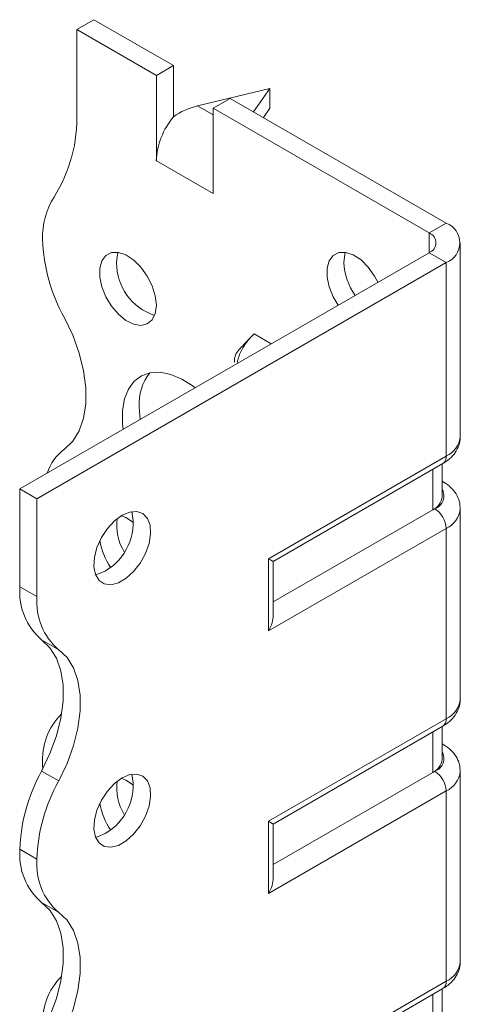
# Model space of a CAD drawing. Header units: millimetres. Extents: x 0 to 210, y 0 to 297.
# Tile 5 of 7: x 135 to 149, y 123 to 154. Entities that reach past the tile are written whole.
import ezdxf

# ---------------------------------------------------------------- set-up
doc = ezdxf.new("R2010")
doc.units = ezdxf.units.MM

msp = doc.modelspace()

# ---------------------------------------------------------------- linework, layer by layer
at = {"color": 7, "linetype": 'Continuous', "lineweight": 15}
for p, q in [((136.629, 153.296), (137.159, 153.602)), ((139.634, 152.173), (137.159, 153.602)), ((136.629, 153.296), (136.629, 150.732)), ((139.104, 151.867), (136.629, 153.296)), ((139.634, 152.173), (139.104, 151.867)), ((139.634, 150.58), (139.634, 152.173)), ((139.104, 149.213), (139.104, 151.867)), ((142.639, 151.459), (140.385, 150.923)), ((142.124, 150.736), (142.639, 151.459)), ((142.639, 151.459), (142.639, 150.846)), ((140.871, 150.847), (141.402, 151.153)), ((148.119, 147.275), (141.402, 151.153)), ((140.385, 150.923), (140.871, 150.642)), ((140.871, 148.193), (140.871, 150.847)), ((147.589, 146.969), (140.871, 150.847)), ((142.639, 150.846), (142.433, 150.558)), ((139.104, 149.213), (140.871, 148.193)), ((147.589, 146.969), (148.119, 147.275)), ((147.589, 146.969), (147.589, 146.357)), ((148.559, 140.641), (148.559, 146.663)), ((134.861, 139.009), (147.589, 146.357)), ((147.589, 146.357), (148.119, 146.05)), ((135.391, 138.703), (148.119, 146.05)), ((148.119, 140.028), (148.119, 146.05)), ((142.679, 143.522), (142.144, 143.831)), ((138.573, 141.558), (138.601, 141.168)), ((142.593, 136.838), (148.119, 140.028)), ((142.74, 136.754), (148.016, 139.799)), ((147.992, 138.765), (147.992, 139.786)), ((147.7, 138.357), (147.7, 139.617)), ((148.016, 139.236), (147.992, 139.25)), ((148.016, 139.236), (147.992, 139.247)), ((135.391, 138.703), (134.861, 139.009)), ((134.861, 135.967), (134.861, 139.009)), ((135.391, 135.661), (135.391, 138.703)), ((147.7, 138.357), (142.74, 135.494)), ((147.766, 138.395), (147.7, 138.357)), ((148.559, 132.475), (148.559, 138.395)), ((148.119, 137.783), (142.593, 134.593)), ((148.119, 131.863), (148.119, 137.783)), ((142.593, 134.593), (142.593, 136.838)), ((142.74, 135.086), (142.74, 136.754)), ((134.861, 135.967), (135.391, 135.661)), ((136.067, 134.01), (135.536, 134.316)), ((142.593, 128.673), (148.119, 131.863)), ((142.74, 128.588), (148.016, 131.634)), ((147.7, 130.192), (147.7, 131.452)), ((147.992, 130.6), (147.992, 131.621)), ((148.016, 131.071), (147.992, 131.084)), ((148.016, 131.071), (147.992, 131.082)), ((135.536, 130.233), (136.067, 129.927)), ((135.568, 130.433), (135.571, 130.298)), ((147.7, 130.192), (142.74, 127.328)), ((147.766, 130.23), (147.7, 130.192)), ((148.559, 124.31), (148.559, 130.23)), ((148.119, 129.617), (142.593, 126.427)), ((148.119, 123.698), (148.119, 129.617)), ((142.593, 126.427), (142.593, 128.673)), ((142.74, 126.92), (142.74, 128.588)), ((135.391, 127.495), (134.861, 127.802)), ((134.861, 127.801), (134.861, 127.802)), ((134.861, 127.801), (135.391, 127.495)), ((135.391, 127.495), (135.391, 127.495)), ((136.066, 125.844), (135.536, 126.151)), ((142.593, 120.507), (148.119, 123.698)), ((142.74, 120.423), (148.016, 123.469)), ((147.992, 122.435), (147.992, 123.455)), ((147.7, 122.026), (147.7, 123.286))]:
    msp.add_line(p, q, dxfattribs=at)
at = {"color": 7, "linetype": 'Continuous', "lineweight": 15, "flags": 128}
for points in [[(139.104, 144.723), (139.071, 145.017), (138.975, 145.327), (138.823, 145.63), (138.626, 145.904), (138.4, 146.128), (138.159, 146.286), (137.924, 146.365), (137.71, 146.361), (137.534, 146.273), (137.409, 146.107), (137.344, 145.877), (137.344, 145.599), (137.409, 145.294), (137.534, 144.984), (137.71, 144.693), (137.924, 144.442), (138.159, 144.249), (138.4, 144.13), (138.626, 144.092), (138.823, 144.139), (138.975, 144.266), (139.071, 144.466), (139.104, 144.723)], [(137.919, 146.366), (137.899, 146.306), (137.866, 146.049)], [(145.998, 145.438), (145.894, 145.631), (145.697, 145.905), (145.471, 146.129), (145.23, 146.287), (144.995, 146.366), (144.781, 146.362), (144.605, 146.273), (144.48, 146.108), (144.415, 145.878), (144.415, 145.6), (144.48, 145.295), (144.605, 144.985), (144.76, 144.724)], [(144.99, 146.367), (144.97, 146.306), (144.937, 146.05)], [(136.243, 140.25), (136.503, 140.495), (136.704, 140.818), (136.841, 141.209), (136.91, 141.658), (136.91, 142.154), (136.841, 142.684), (136.704, 143.233), (136.503, 143.787), (136.243, 144.332)], [(140.312, 142.156), (140.248, 142.204), (139.9, 142.423), (139.555, 142.569), (139.223, 142.636), (138.916, 142.622), (138.644, 142.528), (138.414, 142.358), (138.235, 142.115), (138.113, 141.809), (138.051, 141.449), (138.051, 141.046), (138.07, 140.862)], [(138.043, 138.192), (137.804, 138.017), (137.584, 137.778), (137.397, 137.495), (137.258, 137.188), (137.178, 136.879), (137.161, 136.593), (137.21, 136.349), (137.321, 136.166), (137.485, 136.058), (137.691, 136.032), (137.923, 136.091), (138.163, 136.23), (138.395, 136.439), (138.601, 136.702), (138.765, 137), (138.876, 137.31), (138.925, 137.611), (138.908, 137.879), (138.828, 138.094), (138.689, 138.241), (138.502, 138.309), (138.281, 138.292), (138.043, 138.192)], [(138.396, 137.966), (138.159, 138.12), (138.018, 138.177)], [(137.513, 136.457), (137.274, 136.357), (137.212, 136.344)], [(135.536, 134.316), (135.796, 134.07), (135.997, 133.748), (136.133, 133.357), (136.203, 132.907), (136.203, 132.411), (136.133, 131.882), (135.997, 131.332), (135.796, 130.778), (135.536, 130.233)], [(136.067, 129.927), (136.326, 130.472), (136.527, 131.026), (136.664, 131.575), (136.733, 132.105), (136.733, 132.601), (136.664, 133.05), (136.527, 133.442), (136.326, 133.764), (136.067, 134.01)], [(138.043, 130.027), (137.804, 129.851), (137.584, 129.613), (137.397, 129.33), (137.258, 129.023), (137.178, 128.714), (137.161, 128.427), (137.21, 128.183), (137.321, 128.001), (137.485, 127.892), (137.691, 127.867), (137.923, 127.925), (138.163, 128.064), (138.395, 128.273), (138.601, 128.536), (138.765, 128.834), (138.876, 129.145), (138.925, 129.445), (138.908, 129.713), (138.828, 129.929), (138.689, 130.076), (138.502, 130.143), (138.281, 130.126), (138.043, 130.027)], [(138.396, 129.8), (138.159, 129.955), (138.018, 130.012)], [(137.513, 128.291), (137.274, 128.192), (137.212, 128.179)], [(135.536, 126.151), (135.796, 125.905), (135.996, 125.583), (136.133, 125.191), (136.203, 124.742), (136.203, 124.246), (136.133, 123.716), (135.997, 123.167), (135.796, 122.613), (135.536, 122.068)], [(136.067, 121.761), (136.326, 122.306), (136.527, 122.861), (136.664, 123.41), (136.733, 123.94), (136.733, 124.436), (136.664, 124.885), (136.527, 125.276), (136.326, 125.599), (136.066, 125.844)]]:
    msp.add_lwpolyline(points, dxfattribs=at)
at = {"color": 7, "linetype": 'Continuous', "lineweight": 15}
for centre, radius, start, end in [((132.025, 150.544), 4.608, 327.7485, 2.3387), ((141.403, 149.107), 2.302, 140.2279, 177.3607), ((137.869, 146.856), 2.303, 147.7416, 182.2983), ((147.887, 146.663), 0.655, 290.7834, 69.2166), ((140.877, 146.929), 5.312, 181.7823, 209.2631), ((147.473, 146.663), 0.327, 290.7834, 69.2166), ((139.588, 146.042), 1.722, 179.7462, 251.8174), ((146.836, 146.136), 1.901, 182.604, 215.5928), ((140.116, 141.66), 1.547, 141.6535, 183.7724), ((147.808, 140.716), 0.754, 294.3747, 354.3052), ((137.183, 139.013), 1.553, 127.2348, 161.8283), ((147.874, 140.001), 0.246, 305.0133, 6.2988), ((147.492, 138.815), 0.503, 294.3747, 354.3052), ((147.616, 138.799), 0.431, 290.2669, 29.2057), ((136.658, 137.952), 1.722, 299.7469, 11.822), ((147.352, 137.748), 0.768, 2.6055, 57.3945), ((147.823, 138.459), 0.738, 293.6727, 355.2451), ((139.466, 137.878), 1.594, 172.5581, 211.085), ((139.313, 137.705), 1.988, 188.7871, 214.7522), ((136.814, 135.802), 1.96, 175.1643, 229.312), ((137.344, 135.496), 1.96, 175.1643, 229.312), ((147.808, 132.55), 0.754, 294.3747, 354.3052), ((137.571, 130.59), 2.009, 134.7177, 184.4772), ((147.874, 131.836), 0.246, 305.0133, 6.2988), ((147.616, 130.634), 0.431, 290.2669, 29.2057), ((147.492, 130.65), 0.503, 294.3747, 354.3052), ((140.17, 127.636), 5.312, 150.7369, 178.2177), ((136.658, 129.787), 1.722, 299.7469, 11.822), ((147.352, 129.583), 0.768, 2.6055, 57.3945), ((147.823, 130.294), 0.738, 293.6727, 355.2451), ((140.7, 127.33), 5.312, 150.7369, 178.2177), ((139.466, 129.713), 1.594, 172.5581, 211.085), ((139.313, 129.539), 1.988, 188.7871, 214.7522), ((136.813, 127.636), 1.959, 175.1625, 229.3233), ((137.343, 127.33), 1.959, 175.1625, 229.3233), ((147.808, 124.385), 0.754, 294.3747, 354.3052), ((137.571, 122.424), 2.009, 134.7177, 184.4772), ((147.874, 123.671), 0.246, 305.0133, 6.2988)]:
    msp.add_arc(centre, radius, start, end, dxfattribs=at)
for centre, major_axis, ratio, start_param, end_param in [((140.385, 149.698), (1.39, 0.796), 0.717477, 1.181016, 1.704614), ((142.24, 137.042), (0.5, -0.289), 0.00007, 0.000041, 0.785439), ((142.24, 134.797), (0.354, 0.612), 0.577335, 4.71243, 5.497828), ((142.24, 128.877), (0.5, -0.289), 0.00007, 0.000041, 0.785439), ((142.24, 126.631), (0.354, 0.612), 0.577335, 4.71243, 5.497828)]:
    msp.add_ellipse(centre, major_axis=major_axis, ratio=ratio, start_param=start_param, end_param=end_param, dxfattribs=at)
for points, knots in [([(141.983, 143.672), (141.94, 143.622), (141.843, 143.509), (141.713, 143.392), (141.605, 143.26), (141.555, 143.145), (141.539, 143.079), (141.533, 143.036), (141.532, 143.005), (141.533, 142.986), (141.535, 142.971), (141.539, 142.959), (141.543, 142.954), (141.546, 142.956), (141.546, 142.956)], [0, 0, 0, 0, 0.202918, 0.462575, 0.688479, 0.791454, 0.837786, 0.874897, 0.905384, 0.919314, 0.933063, 0.962297, 0.997578, 1, 1, 1, 1]), ([(142.144, 143.831), (142.088, 143.776), (141.949, 143.639), (141.769, 143.358), (141.648, 143.1), (141.628, 142.965), (141.624, 142.939)], [0, 0, 0, 0, 0.232878, 0.5756622, 0.9184562, 1, 1, 1, 1]), ([(148.016, 139.799), (148.068, 139.832), (148.199, 139.915), (148.369, 140.082), (148.498, 140.303), (148.561, 140.495), (148.552, 140.607), (148.549, 140.637)], [0, 0, 0, 0, 0.171519, 0.432805, 0.677253, 0.913445, 1, 1, 1, 1]), ([(148.549, 138.398), (148.549, 138.454), (148.55, 138.594), (148.464, 138.804), (148.318, 139.011), (148.158, 139.149), (148.048, 139.216), (148.016, 139.236)], [0, 0, 0, 0, 0.160745, 0.402029, 0.641834, 0.893518, 1, 1, 1, 1]), ([(148.016, 131.634), (148.068, 131.667), (148.199, 131.749), (148.369, 131.917), (148.498, 132.138), (148.561, 132.33), (148.552, 132.442), (148.549, 132.472)], [0, 0, 0, 0, 0.1715192, 0.4328046, 0.6772535, 0.9134454, 1, 1, 1, 1]), ([(148.549, 130.233), (148.549, 130.289), (148.55, 130.428), (148.464, 130.639), (148.318, 130.846), (148.158, 130.984), (148.048, 131.051), (148.016, 131.071)], [0, 0, 0, 0, 0.160745, 0.402029, 0.641834, 0.893518, 1, 1, 1, 1]), ([(148.016, 123.469), (148.068, 123.501), (148.199, 123.584), (148.369, 123.752), (148.498, 123.972), (148.561, 124.165), (148.552, 124.276), (148.549, 124.306)], [0, 0, 0, 0, 0.171519, 0.432805, 0.677253, 0.913445, 1, 1, 1, 1])]:
    msp.add_open_spline(points, degree=3, knots=knots, dxfattribs=at)

doc.saveas('drawing.dxf')
